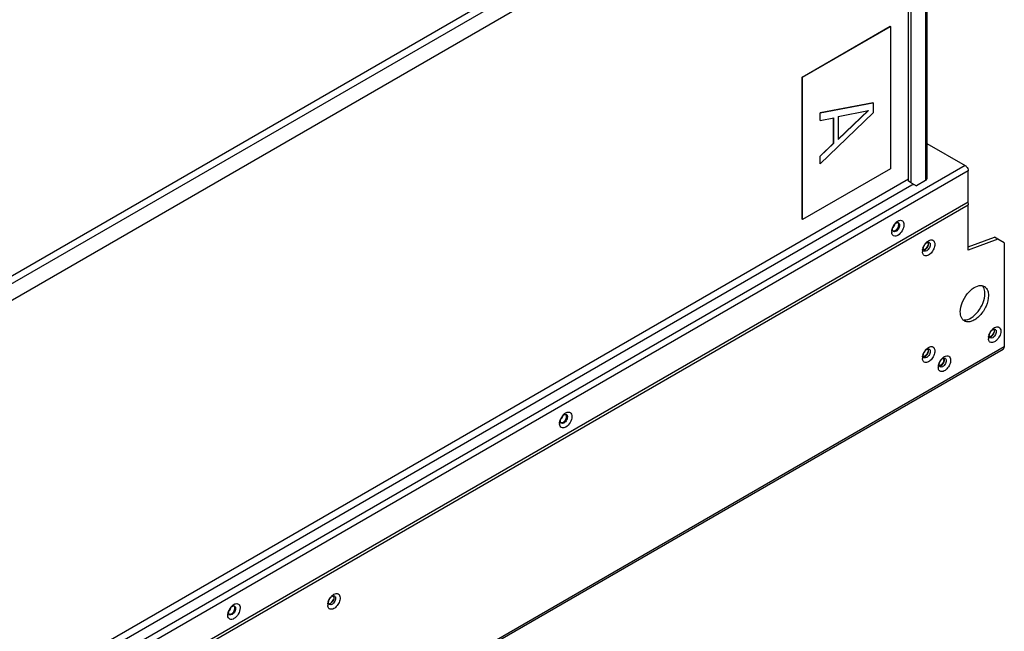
# Model space of a CAD drawing. Header units: millimetres. Extents: x 121 to 939, y 378 to 1102.
# Tile 18 of 19: x 544 to 939, y 624 to 870. Entities that reach past the tile are written whole.
import ezdxf

# ---------------------------------------------------------------- set-up
doc = ezdxf.new("R2010")
doc.units = ezdxf.units.MM
doc.header["$LTSCALE"] = 96.263008
doc.layers.get('0').update_dxf_attribs({"linetype": 'CONTINUOUS'})

msp = doc.modelspace()

# ---------------------------------------------------------------- linework, layer by layer
at = {"color": 7, "linetype": 'Continuous'}
for p, q in [((922, 987.16), (322.1, 640.8)), ((323.16, 638.48), (923.49, 985.08)), ((323.16, 631.78), (923.49, 978.38)), ((907.65, 969.24), (907.65, 805.28)), ((908.18, 969.54), (908.18, 806.02)), ((900.79, 805), (900.79, 965.03)), ((901.85, 804.38), (901.85, 964.42)), ((858.01, 846.84), (893.37, 867.26)), ((858.19, 846.74), (893.54, 867.15)), ((893.54, 867.15), (893.37, 867.26)), ((893.54, 867.15), (893.54, 810)), ((858.19, 846.74), (858.01, 846.84)), ((858.01, 789.69), (858.01, 846.84)), ((858.19, 789.59), (858.19, 846.74)), ((865.26, 832.45), (886.47, 836.53)), ((886.54, 836.49), (865.33, 832.41)), ((886.54, 836.49), (886.47, 836.53)), ((886.54, 836.49), (886.54, 832.41)), ((865.33, 832.41), (865.26, 832.45)), ((865.26, 829.39), (865.26, 832.45)), ((865.33, 812), (886.54, 832.41)), ((865.33, 829.35), (865.33, 832.41)), ((872.55, 830.97), (884.74, 833.41)), ((884.74, 833.41), (872.55, 821.78)), ((872.55, 821.89), (884.59, 833.38)), ((872.55, 830.97), (872.55, 821.78)), ((865.33, 829.35), (865.26, 829.39)), ((865.33, 829.35), (870.75, 830.44)), ((870.67, 820.27), (870.67, 830.42)), ((870.75, 820.23), (870.75, 830.44)), ((865.26, 815.1), (870.67, 820.27)), ((870.75, 820.23), (865.33, 815.06)), ((870.75, 820.23), (870.67, 820.27)), ((908.18, 820.16), (923.49, 811.32)), ((865.33, 815.06), (865.26, 815.1)), ((865.26, 812.04), (865.26, 815.1)), ((865.33, 812), (865.33, 815.06)), ((923.49, 811.32), (333.41, 470.64)), ((865.33, 812), (865.26, 812.04)), ((924.76, 809.12), (334.68, 468.44)), ((893.54, 810), (858.19, 789.59)), ((908.18, 807.22), (908.22, 807.24)), ((908.22, 806.02), (908.22, 809.69)), ((924.76, 796.71), (924.76, 809.12)), ((902.08, 803.34), (339.24, 478.39)), ((900.79, 805.81), (340.91, 482.57)), ((901.85, 804.38), (900.79, 805)), ((901.85, 804.38), (903.97, 803.16)), ((907.65, 805.28), (903.97, 803.16)), ((908.18, 806.02), (907.65, 805.28)), ((334.68, 456.03), (924.76, 796.71)), ((334.68, 454.84), (924.76, 795.52)), ((924.76, 777.29), (924.76, 795.52)), ((858.19, 789.59), (858.01, 789.69)), ((924.76, 778.63), (935.27, 782.56)), ((936.68, 781.74), (924.76, 777.29)), ((936.68, 781.74), (935.27, 782.56)), ((939.26, 780.26), (936.68, 781.74)), ((939.26, 780.26), (939.26, 738.45)), ((938.78, 737.4), (316.53, 378.14)), ((939.26, 738.45), (317.01, 379.2)), ((939.26, 738.45), (938.78, 737.4))]:
    msp.add_line(p, q, dxfattribs=at)
for centre, radius, start, end in [((899.88, 807.14), 4.39, 300.0073, 306.8405), ((899.85, 807.18), 4.43, 306.8443, 310.9821), ((899.92, 784.11), 5.99, 143.146, 149.994), ((892.48, 788.49), 2.95, 341.0822, 346.1163), ((899.01, 784.9), 4.79, 130.6652, 135.4005), ((898.78, 785.17), 4.44, 129.1429, 130.6275), ((898.02, 786.28), 3.09, 115.6856, 120.2398), ((896.4, 787.68), 0.671, 59.994, 71.9199), ((897.06, 784.66), 3.06, 179.9659, 184.1065), ((898.09, 784.61), 4.08, 172.0145, 174.2843), ((892.63, 788.12), 2.62, 309.9267, 313.6077), ((899.94, 784.1), 6.02, 149.9834, 153.7743), ((893.59, 787.78), 3.27, 333.6395, 341.1323), ((912.29, 776.23), 5.99, 143.146, 149.994), ((906.74, 779.97), 1.9, 358.3961, 359.9923), ((909.88, 776.78), 3.5, 175.3969, 179.937), ((909.44, 776.78), 3.06, 179.9659, 184.1065), ((910.37, 776.75), 3.99, 172.2903, 175.4311), ((911.42, 776.55), 5.06, 162.82, 165.7099), ((907.76, 777.69), 1.04, 198.9193, 204.3856), ((912.31, 776.22), 6.02, 149.9834, 153.7743), ((928.19, 760.89), 3.1, 35.2849, 40.9091), ((938.83, 741.31), 6.02, 149.9834, 153.7743), ((938.81, 741.32), 5.99, 143.146, 149.994), ((933.25, 745.07), 1.9, 358.3961, 359.9923), ((936.39, 741.88), 3.5, 175.3969, 179.937), ((935.95, 741.88), 3.06, 179.9659, 184.1065), ((936.88, 741.84), 3.99, 172.2903, 175.4311), ((937.93, 741.64), 5.06, 162.82, 165.7099), ((934.27, 742.79), 1.04, 198.9193, 204.3856), ((912.31, 733.35), 6.02, 149.9834, 153.7743), ((912.29, 733.36), 5.99, 143.146, 149.994), ((906.74, 737.1), 1.9, 358.3961, 359.9923), ((909.88, 733.92), 3.5, 175.3969, 179.937), ((909.44, 733.92), 3.06, 179.9659, 184.1065), ((910.37, 733.88), 3.99, 172.2903, 175.4311), ((911.42, 733.68), 5.06, 162.82, 165.7099), ((907.76, 734.83), 1.04, 198.9193, 204.3856), ((918.67, 729.68), 6.02, 149.9834, 153.7743), ((918.66, 729.69), 5.99, 143.146, 149.994), ((913.1, 733.43), 1.9, 358.3961, 359.9923), ((916.24, 730.24), 3.5, 175.3969, 179.937), ((915.8, 730.24), 3.06, 179.9659, 184.1065), ((916.73, 730.21), 3.99, 172.2903, 175.4311), ((917.78, 730.01), 5.06, 162.82, 165.7099), ((914.12, 731.15), 1.04, 198.9193, 204.3856), ((764.65, 707.58), 4.08, 172.0145, 174.2843), ((759.2, 711.09), 2.62, 309.9267, 313.6077), ((766.51, 707.06), 6.02, 149.9834, 153.7743), ((766.49, 707.07), 5.99, 143.146, 149.994), ((759.05, 711.45), 2.95, 341.0822, 346.1163), ((765.58, 707.87), 4.79, 130.6652, 135.4005), ((765.35, 708.13), 4.44, 129.1429, 130.6275), ((764.59, 709.25), 3.09, 115.6856, 120.2398), ((760.16, 710.74), 3.27, 333.6395, 341.1323), ((762.97, 710.64), 0.671, 59.994, 71.9199), ((763.63, 707.63), 3.06, 179.9659, 184.1065), ((673.38, 634.19), 6.02, 149.9834, 153.7743), ((673.36, 634.2), 5.99, 143.146, 149.994), ((633.22, 630.11), 6.02, 149.9834, 153.7743), ((633.2, 630.12), 5.99, 143.146, 149.994), ((625.76, 634.5), 2.95, 341.0822, 346.1163), ((632.29, 630.91), 4.79, 130.6652, 135.4005), ((632.06, 631.18), 4.44, 129.1429, 130.6275), ((631.3, 632.29), 3.09, 115.6856, 120.2398), ((629.68, 633.69), 0.671, 59.994, 71.9199), ((670.94, 634.75), 3.5, 175.3969, 179.937), ((670.51, 634.76), 3.06, 179.9659, 184.1065), ((671.39, 634.72), 3.94, 173.0454, 175.4422), ((672.46, 634.53), 5.03, 163.5127, 165.715), ((668.83, 635.66), 1.04, 198.9193, 204.3856), ((667.15, 637.59), 2.6, 308.8738, 313.4675), ((630.34, 630.67), 3.06, 179.9659, 184.1065), ((631.37, 630.62), 4.08, 172.0145, 174.2843), ((625.91, 634.13), 2.62, 309.9267, 313.6077), ((626.87, 633.79), 3.27, 333.6395, 341.1323)]:
    msp.add_arc(centre, radius, start, end, dxfattribs=at)
for points, knots in [([(923.49, 811.32), (923.67, 811.22), (924.33, 810.66), (924.76, 809.78), (924.76, 809.12)], [0, 0, 0, 0, 0.240719, 1, 1, 1, 1]), ([(898.95, 787.52), (898.95, 786.68), (898.37, 785.01), (897.22, 783.67), (896.49, 783.24)], [0, 0, 0, 0, 0.499768, 1, 1, 1, 1]), ([(896.83, 787.52), (896.83, 787.59), (896.82, 787.82), (896.76, 788.05), (896.67, 788.19)], [0, 0, 0, 0, 0.275942, 1, 1, 1, 1]), ([(896.68, 789.06), (896.96, 789.19), (897.51, 789.37), (898.68, 789.07), (898.95, 788.09), (898.95, 787.52)], [0, 0, 0, 0, 0.270893, 0.497596, 1, 1, 1, 1]), ([(896.49, 783.24), (896, 782.96), (895, 782.7), (894.15, 783.57), (894.03, 784.14), (894.01, 784.45)], [0, 0, 0, 0, 0.502094, 0.728555, 1, 1, 1, 1]), ([(896.05, 785.11), (895.94, 785.02), (895.57, 784.75), (895.01, 784.63), (894.73, 784.79)], [0, 0, 0, 0, 0.308946, 1, 1, 1, 1]), ([(895.73, 785.29), (895.83, 785.38), (896.24, 785.79), (896.54, 786.3), (896.68, 786.72)], [0, 0, 0, 0, 0.240431, 1, 1, 1, 1]), ([(911.33, 779.64), (911.33, 779.02), (910.99, 777.72), (909.94, 776.14), (908.62, 775.05), (907.48, 774.97), (907.11, 775.18)], [0, 0, 0, 0, 0.271275, 0.564231, 0.816076, 1, 1, 1, 1]), ([(908.64, 779.92), (908.64, 779.82), (908.59, 779.41), (908.45, 779.01), (908.31, 778.73)], [0, 0, 0, 0, 0.231299, 1, 1, 1, 1]), ([(908.55, 780.5), (908.56, 780.46), (908.62, 780.29), (908.64, 780.11), (908.64, 779.97)], [0, 0, 0, 0, 0.23197, 1, 1, 1, 1]), ([(908.75, 780.47), (908.78, 780.47), (908.83, 780.47), (908.89, 780.46), (908.91, 780.45)], [0, 0, 0, 0, 0.507042, 1, 1, 1, 1]), ([(908.84, 781.07), (909.13, 781.24), (909.71, 781.48), (910.65, 781.34), (911.24, 780.6), (911.33, 779.98), (911.33, 779.64)], [0, 0, 0, 0, 0.27575, 0.500433, 0.724828, 1, 1, 1, 1]), ([(909.38, 780.09), (909.39, 780.07), (909.41, 780.04), (909.42, 780.01), (909.43, 779.99)], [0, 0, 0, 0, 0.494365, 1, 1, 1, 1]), ([(907.11, 775.18), (907.01, 775.24), (906.58, 775.58), (906.41, 776.15), (906.38, 776.57)], [0, 0, 0, 0, 0.224985, 1, 1, 1, 1]), ([(907.48, 777.69), (907.42, 777.65), (907.21, 777.49), (906.96, 777.38), (906.77, 777.35)], [0, 0, 0, 0, 0.275579, 1, 1, 1, 1]), ([(906.79, 777.21), (906.87, 777.21), (907.22, 777.25), (907.54, 777.44), (907.75, 777.62)], [0, 0, 0, 0, 0.216994, 1, 1, 1, 1]), ([(908.42, 777.23), (908.31, 777.14), (907.95, 776.87), (907.39, 776.75), (907.11, 776.91)], [0, 0, 0, 0, 0.308946, 1, 1, 1, 1]), ([(908.31, 778.73), (908.25, 778.63), (908.03, 778.24), (907.74, 777.9), (907.48, 777.69)], [0, 0, 0, 0, 0.25949, 1, 1, 1, 1]), ([(921.58, 752.5), (921.58, 753.74), (922.19, 756.34), (924.13, 759.73), (926.73, 762.26), (928.96, 763.11), (929.93, 763.06)], [0, 0, 0, 0, 0.257153, 0.539042, 0.797891, 1, 1, 1, 1]), ([(923.13, 749.28), (924.11, 749.23), (926.33, 750.08), (928.93, 752.62), (930.87, 756), (931.48, 758.6), (931.48, 759.84)], [0, 0, 0, 0, 0.202213, 0.461076, 0.742914, 1, 1, 1, 1]), ([(931.48, 759.84), (931.48, 760.12), (931.43, 761.1), (931.13, 762.1), (930.71, 762.68)], [0, 0, 0, 0, 0.27928, 1, 1, 1, 1]), ([(931.24, 762.69), (931.42, 762.58), (932.15, 762.04), (932.57, 761.15), (932.73, 760.48)], [0, 0, 0, 0, 0.233232, 1, 1, 1, 1]), ([(932.73, 760.48), (932.76, 760.36), (932.86, 759.89), (932.89, 759.4), (932.89, 759.03)], [0, 0, 0, 0, 0.238551, 1, 1, 1, 1]), ([(932.89, 759.03), (932.89, 757.6), (932.11, 754.64), (930.07, 751.49), (927.91, 749.57), (926.26, 748.67), (924.64, 748.34), (923.64, 748.6), (923.24, 748.83)], [0, 0, 0, 0, 0.269919, 0.561318, 0.695456, 0.813142, 0.912857, 1, 1, 1, 1]), ([(922.35, 749.66), (922.22, 749.84), (921.73, 750.7), (921.58, 751.73), (921.58, 752.5)], [0, 0, 0, 0, 0.224455, 1, 1, 1, 1]), ([(934.82, 743.82), (934.77, 743.72), (934.55, 743.34), (934.25, 742.99), (933.99, 742.79)], [0, 0, 0, 0, 0.25949, 1, 1, 1, 1]), ([(935.16, 745.01), (935.15, 744.92), (935.11, 744.5), (934.97, 744.11), (934.82, 743.82)], [0, 0, 0, 0, 0.231299, 1, 1, 1, 1]), ([(935.06, 745.59), (935.08, 745.55), (935.14, 745.38), (935.16, 745.2), (935.16, 745.07)], [0, 0, 0, 0, 0.23197, 1, 1, 1, 1]), ([(935.27, 745.56), (935.29, 745.56), (935.35, 745.56), (935.4, 745.55), (935.43, 745.55)], [0, 0, 0, 0, 0.507042, 1, 1, 1, 1]), ([(935.36, 746.16), (935.65, 746.33), (936.23, 746.57), (937.17, 746.44), (937.76, 745.7), (937.84, 745.07), (937.84, 744.74)], [0, 0, 0, 0, 0.27575, 0.500433, 0.724828, 1, 1, 1, 1]), ([(935.9, 745.18), (935.91, 745.17), (935.92, 745.14), (935.94, 745.1), (935.94, 745.09)], [0, 0, 0, 0, 0.494365, 1, 1, 1, 1]), ([(937.84, 744.74), (937.84, 744.54), (937.77, 743.69), (937.45, 742.87), (937.12, 742.3)], [0, 0, 0, 0, 0.228782, 1, 1, 1, 1]), ([(933.63, 740.27), (933.52, 740.33), (933.1, 740.67), (932.93, 741.25), (932.9, 741.66)], [0, 0, 0, 0, 0.224985, 1, 1, 1, 1]), ([(933.99, 742.79), (933.94, 742.74), (933.72, 742.59), (933.48, 742.48), (933.29, 742.44)], [0, 0, 0, 0, 0.275579, 1, 1, 1, 1]), ([(933.31, 742.3), (933.39, 742.3), (933.74, 742.34), (934.05, 742.54), (934.26, 742.71)], [0, 0, 0, 0, 0.216994, 1, 1, 1, 1]), ([(934.94, 742.33), (934.83, 742.24), (934.46, 741.97), (933.9, 741.85), (933.63, 742.01)], [0, 0, 0, 0, 0.308946, 1, 1, 1, 1]), ([(937.12, 742.3), (936.89, 741.91), (936.37, 741.22), (935.32, 740.28), (934.14, 739.99), (933.63, 740.27)], [0, 0, 0, 0, 0.311383, 0.592727, 1, 1, 1, 1]), ([(911.33, 736.78), (911.33, 736.15), (910.99, 734.86), (909.94, 733.27), (908.62, 732.18), (907.48, 732.1), (907.11, 732.31)], [0, 0, 0, 0, 0.271275, 0.564231, 0.816076, 1, 1, 1, 1]), ([(908.31, 735.86), (908.25, 735.76), (908.03, 735.37), (907.74, 735.03), (907.48, 734.83)], [0, 0, 0, 0, 0.25949, 1, 1, 1, 1]), ([(908.64, 737.05), (908.64, 736.96), (908.59, 736.54), (908.45, 736.14), (908.31, 735.86)], [0, 0, 0, 0, 0.231299, 1, 1, 1, 1]), ([(908.55, 737.63), (908.56, 737.59), (908.62, 737.42), (908.64, 737.24), (908.64, 737.1)], [0, 0, 0, 0, 0.23197, 1, 1, 1, 1]), ([(908.75, 737.6), (908.78, 737.6), (908.83, 737.6), (908.89, 737.59), (908.91, 737.59)], [0, 0, 0, 0, 0.507042, 1, 1, 1, 1]), ([(908.84, 738.2), (909.13, 738.37), (909.71, 738.61), (910.65, 738.48), (911.24, 737.74), (911.33, 737.11), (911.33, 736.78)], [0, 0, 0, 0, 0.27575, 0.500433, 0.724828, 1, 1, 1, 1]), ([(909.38, 737.22), (909.39, 737.21), (909.41, 737.18), (909.42, 737.14), (909.43, 737.13)], [0, 0, 0, 0, 0.494365, 1, 1, 1, 1]), ([(907.11, 732.31), (907.01, 732.37), (906.58, 732.71), (906.41, 733.29), (906.38, 733.7)], [0, 0, 0, 0, 0.224985, 1, 1, 1, 1]), ([(907.48, 734.83), (907.42, 734.78), (907.21, 734.63), (906.96, 734.51), (906.77, 734.48)], [0, 0, 0, 0, 0.275579, 1, 1, 1, 1]), ([(906.79, 734.34), (906.87, 734.34), (907.22, 734.38), (907.54, 734.57), (907.75, 734.75)], [0, 0, 0, 0, 0.216994, 1, 1, 1, 1]), ([(908.42, 734.37), (908.31, 734.28), (907.95, 734.01), (907.39, 733.89), (907.11, 734.05)], [0, 0, 0, 0, 0.308946, 1, 1, 1, 1]), ([(917.69, 733.1), (917.69, 732.48), (917.35, 731.18), (916.31, 729.6), (914.98, 728.51), (913.85, 728.43), (913.48, 728.64)], [0, 0, 0, 0, 0.271275, 0.564231, 0.816076, 1, 1, 1, 1]), ([(914.67, 732.19), (914.62, 732.08), (914.4, 731.7), (914.1, 731.36), (913.84, 731.15)], [0, 0, 0, 0, 0.25949, 1, 1, 1, 1]), ([(915, 733.38), (915, 733.28), (914.96, 732.87), (914.82, 732.47), (914.67, 732.19)], [0, 0, 0, 0, 0.231299, 1, 1, 1, 1]), ([(914.91, 733.96), (914.93, 733.92), (914.98, 733.75), (915, 733.57), (915, 733.43)], [0, 0, 0, 0, 0.23197, 1, 1, 1, 1]), ([(915.12, 733.93), (915.14, 733.93), (915.2, 733.93), (915.25, 733.92), (915.28, 733.91)], [0, 0, 0, 0, 0.507042, 1, 1, 1, 1]), ([(915.21, 734.53), (915.5, 734.7), (916.08, 734.94), (917.02, 734.8), (917.61, 734.06), (917.69, 733.44), (917.69, 733.1)], [0, 0, 0, 0, 0.27575, 0.500433, 0.724828, 1, 1, 1, 1]), ([(915.75, 733.55), (915.76, 733.53), (915.77, 733.5), (915.79, 733.47), (915.79, 733.45)], [0, 0, 0, 0, 0.494365, 1, 1, 1, 1]), ([(913.48, 728.64), (913.37, 728.7), (912.94, 729.04), (912.78, 729.61), (912.75, 730.03)], [0, 0, 0, 0, 0.224985, 1, 1, 1, 1]), ([(913.84, 731.15), (913.78, 731.11), (913.57, 730.95), (913.32, 730.84), (913.14, 730.81)], [0, 0, 0, 0, 0.275579, 1, 1, 1, 1]), ([(913.16, 730.67), (913.23, 730.67), (913.58, 730.71), (913.9, 730.9), (914.11, 731.08)], [0, 0, 0, 0, 0.216994, 1, 1, 1, 1]), ([(914.79, 730.69), (914.68, 730.6), (914.31, 730.33), (913.75, 730.21), (913.47, 730.37)], [0, 0, 0, 0, 0.308946, 1, 1, 1, 1]), ([(763.25, 712.03), (763.53, 712.16), (764.08, 712.33), (765.25, 712.04), (765.52, 711.05), (765.52, 710.49)], [0, 0, 0, 0, 0.270893, 0.497596, 1, 1, 1, 1]), ([(762.29, 708.26), (762.4, 708.35), (762.81, 708.75), (763.11, 709.27), (763.25, 709.68)], [0, 0, 0, 0, 0.240431, 1, 1, 1, 1]), ([(765.52, 710.49), (765.52, 709.64), (764.94, 707.97), (763.79, 706.63), (763.06, 706.21)], [0, 0, 0, 0, 0.499768, 1, 1, 1, 1]), ([(763.4, 710.49), (763.4, 710.55), (763.39, 710.78), (763.32, 711.01), (763.24, 711.16)], [0, 0, 0, 0, 0.275942, 1, 1, 1, 1]), ([(763.06, 706.21), (762.57, 705.92), (761.57, 705.66), (760.72, 706.53), (760.6, 707.1), (760.58, 707.41)], [0, 0, 0, 0, 0.502094, 0.728555, 1, 1, 1, 1]), ([(762.62, 708.08), (762.51, 707.99), (762.14, 707.72), (761.58, 707.6), (761.3, 707.76)], [0, 0, 0, 0, 0.308946, 1, 1, 1, 1]), ([(672.4, 637.62), (672.4, 636.99), (672.06, 635.7), (671.01, 634.11), (669.69, 633.02), (668.55, 632.94), (668.18, 633.15)], [0, 0, 0, 0, 0.271275, 0.564231, 0.816076, 1, 1, 1, 1]), ([(669.92, 637.82), (669.92, 637.74), (669.9, 637.41), (669.81, 637.08), (669.71, 636.84)], [0, 0, 0, 0, 0.231432, 1, 1, 1, 1]), ([(669.82, 638.44), (669.85, 638.44), (669.9, 638.44), (669.96, 638.43), (669.98, 638.42)], [0, 0, 0, 0, 0.507042, 1, 1, 1, 1]), ([(669.91, 639.04), (670.2, 639.21), (670.78, 639.45), (671.72, 639.31), (672.31, 638.57), (672.4, 637.95), (672.4, 637.62)], [0, 0, 0, 0, 0.27575, 0.500433, 0.724828, 1, 1, 1, 1]), ([(670.45, 638.06), (670.46, 638.05), (670.48, 638.01), (670.49, 637.98), (670.5, 637.96)], [0, 0, 0, 0, 0.494365, 1, 1, 1, 1]), ([(632.23, 633.53), (632.23, 632.69), (631.66, 631.02), (630.5, 629.68), (629.77, 629.25)], [0, 0, 0, 0, 0.499768, 1, 1, 1, 1]), ([(630.11, 633.53), (630.11, 633.6), (630.1, 633.83), (630.04, 634.06), (629.95, 634.2)], [0, 0, 0, 0, 0.275942, 1, 1, 1, 1]), ([(629.96, 635.07), (630.24, 635.2), (630.79, 635.38), (631.96, 635.08), (632.23, 634.1), (632.23, 633.53)], [0, 0, 0, 0, 0.270893, 0.497596, 1, 1, 1, 1]), ([(668.18, 633.15), (668.08, 633.21), (667.65, 633.55), (667.48, 634.12), (667.45, 634.54)], [0, 0, 0, 0, 0.224985, 1, 1, 1, 1]), ([(667.86, 635.18), (667.94, 635.18), (668.29, 635.22), (668.61, 635.41), (668.82, 635.59)], [0, 0, 0, 0, 0.216994, 1, 1, 1, 1]), ([(669.49, 635.21), (669.38, 635.11), (669.02, 634.84), (668.46, 634.72), (668.18, 634.88)], [0, 0, 0, 0, 0.308946, 1, 1, 1, 1]), ([(668.78, 635.56), (668.74, 635.52), (668.57, 635.4), (668.38, 635.3), (668.23, 635.24)], [0, 0, 0, 0, 0.2682, 1, 1, 1, 1]), ([(669.71, 636.84), (669.58, 636.51), (669.33, 636.11), (669.02, 635.77), (668.94, 635.7)], [0, 0, 0, 0, 0.757279, 1, 1, 1, 1]), ([(629.77, 629.25), (629.28, 628.97), (628.28, 628.71), (627.43, 629.58), (627.31, 630.15), (627.29, 630.46)], [0, 0, 0, 0, 0.502094, 0.728555, 1, 1, 1, 1]), ([(629.33, 631.12), (629.22, 631.03), (628.85, 630.76), (628.29, 630.64), (628.02, 630.8)], [0, 0, 0, 0, 0.308946, 1, 1, 1, 1]), ([(629.01, 631.3), (629.11, 631.39), (629.52, 631.8), (629.82, 632.31), (629.97, 632.73)], [0, 0, 0, 0, 0.240431, 1, 1, 1, 1])]:
    msp.add_open_spline(points, degree=3, knots=knots, dxfattribs=at)
for points in [[(902.76, 803.87), (902.56, 803.67), (902.33, 803.49), (902.08, 803.34)], [(924.55, 796.58), (924.61, 796.41), (924.67, 796.23), (924.71, 796.04)], [(924.71, 796.04), (924.74, 795.87), (924.76, 795.7), (924.76, 795.52)], [(894.44, 786.22), (894.81, 786.58), (895.1, 787.04), (895.27, 787.53)], [(895.12, 787.7), (895.27, 787.9), (895.43, 788.09), (895.6, 788.26)], [(895.42, 787.93), (895.61, 788.09), (895.82, 788.23), (896.05, 788.3)], [(895.98, 788.61), (896.13, 788.73), (896.3, 788.85), (896.47, 788.95)], [(896.05, 788.3), (896.17, 788.34), (896.3, 788.36), (896.43, 788.35)], [(896.43, 788.35), (896.49, 788.34), (896.55, 788.33), (896.61, 788.31)], [(896.68, 786.72), (896.77, 786.98), (896.83, 787.25), (896.83, 787.52)], [(896.69, 788.16), (896.79, 787.97), (896.83, 787.74), (896.83, 787.52)], [(896.73, 788.26), (896.85, 788.19), (896.95, 788.08), (897.01, 787.97)], [(897.01, 787.97), (897.07, 787.86), (897.11, 787.73), (897.13, 787.61)], [(897.15, 787.34), (897.15, 787.07), (897.09, 786.8), (897.01, 786.55)], [(897.13, 787.61), (897.14, 787.52), (897.15, 787.43), (897.15, 787.34)], [(894, 784.67), (894, 784.78), (894.01, 784.9), (894.02, 785.02)], [(894.04, 785.18), (894.07, 785.38), (894.11, 785.57), (894.16, 785.77)], [(894.16, 785.77), (894.25, 786.11), (894.38, 786.44), (894.54, 786.75)], [(894.32, 785.71), (894.32, 785.97), (894.38, 786.24), (894.46, 786.5)], [(894.46, 785.08), (894.36, 785.27), (894.32, 785.49), (894.32, 785.71)], [(894.55, 784.94), (894.52, 784.99), (894.49, 785.03), (894.46, 785.08)], [(894.73, 784.79), (894.67, 784.83), (894.6, 784.88), (894.55, 784.94)], [(894.55, 784.92), (894.72, 784.86), (894.92, 784.88), (895.1, 784.93)], [(895.1, 784.93), (894.98, 784.9), (894.85, 784.87), (894.72, 784.88)], [(895.1, 784.93), (895.33, 785), (895.54, 785.14), (895.73, 785.29)], [(895.42, 785.07), (895.32, 785.02), (895.21, 784.97), (895.1, 784.93)], [(895.74, 785.3), (895.64, 785.22), (895.53, 785.14), (895.42, 785.07)], [(896.52, 786.33), (896.33, 785.94), (896.07, 785.58), (895.74, 785.3)], [(897.01, 786.55), (896.83, 786), (896.49, 785.48), (896.05, 785.11)], [(906.83, 778.62), (907.02, 779.16), (907.35, 779.68), (907.79, 780.05)], [(907.5, 779.82), (907.63, 780), (907.77, 780.17), (907.92, 780.33)], [(907.79, 780.05), (907.98, 780.21), (908.19, 780.35), (908.42, 780.42)], [(907.92, 780.33), (908.08, 780.5), (908.26, 780.65), (908.44, 780.8)], [(908.42, 780.42), (908.53, 780.45), (908.64, 780.47), (908.75, 780.47)], [(908.44, 780.8), (908.57, 780.89), (908.7, 780.99), (908.84, 781.07)], [(908.71, 779.04), (908.79, 779.3), (908.85, 779.58), (908.85, 779.85)], [(908.85, 779.85), (908.85, 780.04), (908.82, 780.24), (908.74, 780.42)], [(908.91, 780.45), (908.98, 780.44), (909.05, 780.41), (909.11, 780.38)], [(909.11, 780.38), (909.22, 780.31), (909.32, 780.2), (909.38, 780.09)], [(909.52, 779.46), (909.52, 779.19), (909.47, 778.92), (909.38, 778.67)], [(909.43, 779.99), (909.5, 779.83), (909.52, 779.64), (909.52, 779.46)], [(906.41, 777.28), (906.43, 777.46), (906.47, 777.63), (906.51, 777.8)], [(906.58, 778.04), (906.67, 778.33), (906.78, 778.61), (906.91, 778.88)], [(906.69, 777.83), (906.69, 778.1), (906.75, 778.36), (906.83, 778.62)], [(906.77, 777.35), (906.72, 777.51), (906.69, 777.67), (906.69, 777.83)], [(907.11, 776.91), (906.98, 776.99), (906.87, 777.12), (906.8, 777.26)], [(907.75, 777.62), (908.19, 777.98), (908.52, 778.5), (908.71, 779.04)], [(909.38, 778.67), (909.2, 778.13), (908.86, 777.6), (908.42, 777.23)], [(929.93, 763.06), (930.38, 763.04), (930.84, 762.92), (931.24, 762.69)], [(923.24, 748.83), (922.89, 749.04), (922.58, 749.33), (922.35, 749.66)], [(933.1, 743.14), (933.19, 743.42), (933.3, 743.7), (933.43, 743.97)], [(933.21, 742.92), (933.21, 743.19), (933.27, 743.46), (933.35, 743.71)], [(933.35, 743.71), (933.53, 744.26), (933.87, 744.78), (934.31, 745.15)], [(934.01, 744.92), (934.15, 745.09), (934.29, 745.26), (934.44, 745.42)], [(934.26, 742.71), (934.7, 743.08), (935.04, 743.59), (935.22, 744.14)], [(934.31, 745.15), (934.5, 745.3), (934.71, 745.44), (934.94, 745.51)], [(934.44, 745.42), (934.6, 745.59), (934.77, 745.75), (934.96, 745.89)], [(934.94, 745.51), (935.05, 745.55), (935.16, 745.57), (935.27, 745.56)], [(935.9, 743.77), (935.72, 743.22), (935.38, 742.7), (934.94, 742.33)], [(934.96, 745.89), (935.08, 745.99), (935.22, 746.08), (935.36, 746.16)], [(935.22, 744.14), (935.31, 744.39), (935.37, 744.67), (935.37, 744.94)], [(935.37, 744.94), (935.37, 745.14), (935.34, 745.33), (935.26, 745.51)], [(935.43, 745.55), (935.5, 745.53), (935.56, 745.51), (935.63, 745.47)], [(935.63, 745.47), (935.74, 745.4), (935.84, 745.3), (935.9, 745.18)], [(936.04, 744.56), (936.04, 744.29), (935.98, 744.02), (935.9, 743.77)], [(935.94, 745.09), (936.01, 744.92), (936.04, 744.74), (936.04, 744.56)], [(932.93, 742.38), (932.95, 742.55), (932.99, 742.72), (933.03, 742.89)], [(933.28, 742.45), (933.23, 742.6), (933.21, 742.76), (933.21, 742.92)], [(933.63, 742.01), (933.49, 742.08), (933.38, 742.22), (933.32, 742.36)], [(906.58, 735.18), (906.67, 735.46), (906.78, 735.74), (906.91, 736.01)], [(906.83, 735.75), (907.02, 736.3), (907.35, 736.82), (907.79, 737.19)], [(907.5, 736.96), (907.63, 737.13), (907.77, 737.3), (907.92, 737.46)], [(907.75, 734.75), (908.19, 735.12), (908.52, 735.63), (908.71, 736.18)], [(907.79, 737.19), (907.98, 737.34), (908.19, 737.48), (908.42, 737.55)], [(907.92, 737.46), (908.08, 737.63), (908.26, 737.79), (908.44, 737.93)], [(908.42, 737.55), (908.53, 737.58), (908.64, 737.6), (908.75, 737.6)], [(909.38, 735.81), (909.2, 735.26), (908.86, 734.74), (908.42, 734.37)], [(908.44, 737.93), (908.57, 738.03), (908.7, 738.12), (908.84, 738.2)], [(908.71, 736.18), (908.79, 736.43), (908.85, 736.71), (908.85, 736.98)], [(908.85, 736.98), (908.85, 737.17), (908.82, 737.37), (908.74, 737.55)], [(908.91, 737.59), (908.98, 737.57), (909.05, 737.55), (909.11, 737.51)], [(909.11, 737.51), (909.22, 737.44), (909.32, 737.34), (909.38, 737.22)], [(909.52, 736.59), (909.52, 736.33), (909.47, 736.06), (909.38, 735.81)], [(909.43, 737.13), (909.5, 736.96), (909.52, 736.77), (909.52, 736.59)], [(906.41, 734.41), (906.43, 734.59), (906.47, 734.76), (906.51, 734.93)], [(906.69, 734.96), (906.69, 735.23), (906.75, 735.5), (906.83, 735.75)], [(906.77, 734.49), (906.72, 734.64), (906.69, 734.8), (906.69, 734.96)], [(907.11, 734.05), (906.98, 734.12), (906.87, 734.25), (906.8, 734.4)], [(912.95, 731.5), (913.03, 731.79), (913.15, 732.07), (913.28, 732.33)], [(913.06, 731.29), (913.06, 731.55), (913.11, 731.82), (913.2, 732.08)], [(913.2, 732.08), (913.38, 732.62), (913.72, 733.14), (914.16, 733.51)], [(913.86, 733.28), (913.99, 733.46), (914.14, 733.63), (914.29, 733.79)], [(914.11, 731.08), (914.55, 731.44), (914.88, 731.96), (915.07, 732.5)], [(914.16, 733.51), (914.34, 733.67), (914.56, 733.8), (914.79, 733.88)], [(914.29, 733.79), (914.45, 733.96), (914.62, 734.11), (914.8, 734.25)], [(914.79, 733.88), (914.89, 733.91), (915, 733.93), (915.12, 733.93)], [(915.75, 732.13), (915.56, 731.58), (915.23, 731.06), (914.79, 730.69)], [(914.8, 734.25), (914.93, 734.35), (915.07, 734.45), (915.21, 734.53)], [(915.07, 732.5), (915.16, 732.76), (915.22, 733.03), (915.22, 733.31)], [(915.22, 733.31), (915.22, 733.5), (915.19, 733.7), (915.11, 733.88)], [(915.28, 733.91), (915.34, 733.9), (915.41, 733.87), (915.47, 733.84)], [(915.47, 733.84), (915.59, 733.77), (915.68, 733.66), (915.75, 733.55)], [(915.89, 732.92), (915.89, 732.65), (915.83, 732.38), (915.75, 732.13)], [(915.79, 733.45), (915.86, 733.29), (915.89, 733.1), (915.89, 732.92)], [(912.78, 730.74), (912.8, 730.91), (912.83, 731.09), (912.88, 731.26)], [(913.13, 730.81), (913.08, 730.96), (913.06, 731.13), (913.06, 731.29)], [(913.47, 730.37), (913.34, 730.45), (913.23, 730.58), (913.17, 730.72)], [(760.61, 708.15), (760.64, 708.34), (760.68, 708.54), (760.73, 708.73)], [(760.73, 708.73), (760.82, 709.07), (760.95, 709.4), (761.11, 709.72)], [(760.89, 708.67), (760.89, 708.94), (760.94, 709.21), (761.03, 709.46)], [(761.03, 708.04), (760.93, 708.23), (760.89, 708.46), (760.89, 708.67)], [(761.01, 709.19), (761.38, 709.54), (761.67, 710.01), (761.84, 710.5)], [(761.67, 707.9), (761.9, 707.97), (762.11, 708.1), (762.29, 708.26)], [(761.69, 710.67), (761.84, 710.86), (762, 711.05), (762.17, 711.23)], [(761.99, 710.9), (762.17, 711.05), (762.39, 711.19), (762.62, 711.26)], [(762.31, 708.27), (762.21, 708.18), (762.1, 708.1), (761.99, 708.04)], [(763.09, 709.29), (762.9, 708.91), (762.64, 708.54), (762.31, 708.27)], [(762.55, 711.57), (762.7, 711.7), (762.87, 711.81), (763.04, 711.91)], [(762.62, 711.26), (762.74, 711.3), (762.87, 711.32), (763, 711.31)], [(763.58, 709.52), (763.4, 708.97), (763.06, 708.45), (762.62, 708.08)], [(763, 711.31), (763.06, 711.31), (763.12, 711.3), (763.18, 711.28)], [(763.25, 709.68), (763.34, 709.94), (763.4, 710.21), (763.4, 710.49)], [(763.26, 711.13), (763.36, 710.94), (763.4, 710.71), (763.4, 710.49)], [(763.3, 711.22), (763.42, 711.15), (763.51, 711.05), (763.58, 710.93)], [(763.58, 710.93), (763.64, 710.82), (763.68, 710.7), (763.7, 710.57)], [(763.72, 710.3), (763.72, 710.04), (763.66, 709.77), (763.58, 709.52)], [(763.7, 710.57), (763.71, 710.48), (763.72, 710.39), (763.72, 710.3)], [(760.57, 707.63), (760.57, 707.75), (760.58, 707.87), (760.59, 707.99)], [(761.12, 707.91), (761.09, 707.95), (761.06, 708), (761.03, 708.04)], [(761.11, 707.88), (761.29, 707.83), (761.49, 707.84), (761.67, 707.9)], [(761.3, 707.76), (761.24, 707.8), (761.17, 707.85), (761.12, 707.91)], [(761.67, 707.9), (761.55, 707.86), (761.42, 707.84), (761.29, 707.85)], [(761.99, 708.04), (761.89, 707.98), (761.78, 707.93), (761.67, 707.9)], [(667.9, 636.59), (668.09, 637.14), (668.42, 637.66), (668.86, 638.03)], [(668.57, 637.8), (668.7, 637.97), (668.84, 638.14), (668.99, 638.3)], [(668.82, 635.59), (669.26, 635.96), (669.59, 636.47), (669.78, 637.01)], [(668.86, 638.03), (669.05, 638.18), (669.26, 638.32), (669.49, 638.39)], [(668.99, 638.3), (669.17, 638.48), (669.35, 638.65), (669.55, 638.8)], [(669.49, 638.39), (669.6, 638.42), (669.71, 638.44), (669.82, 638.44)], [(669.55, 638.8), (669.67, 638.89), (669.79, 638.97), (669.91, 639.04)], [(669.78, 638.46), (669.81, 638.4), (669.84, 638.33), (669.86, 638.27)], [(669.92, 637.82), (669.92, 638.01), (669.89, 638.21), (669.81, 638.39)], [(669.98, 638.42), (670.05, 638.41), (670.12, 638.38), (670.18, 638.35)], [(670.18, 638.35), (670.29, 638.28), (670.39, 638.18), (670.45, 638.06)], [(670.59, 637.43), (670.59, 637.17), (670.54, 636.9), (670.45, 636.64)], [(670.5, 637.96), (670.57, 637.8), (670.59, 637.61), (670.59, 637.43)], [(627.72, 632.23), (628.09, 632.59), (628.38, 633.05), (628.55, 633.54)], [(628.4, 633.71), (628.55, 633.91), (628.71, 634.1), (628.88, 634.27)], [(628.7, 633.94), (628.89, 634.1), (629.1, 634.24), (629.33, 634.31)], [(629.26, 634.62), (629.41, 634.74), (629.58, 634.86), (629.75, 634.96)], [(629.33, 634.31), (629.45, 634.35), (629.59, 634.37), (629.71, 634.36)], [(629.71, 634.36), (629.77, 634.35), (629.83, 634.34), (629.89, 634.32)], [(629.97, 634.17), (630.07, 633.98), (630.11, 633.75), (630.11, 633.53)], [(629.97, 632.73), (630.05, 632.99), (630.11, 633.26), (630.11, 633.53)], [(630.02, 634.27), (630.13, 634.2), (630.23, 634.09), (630.29, 633.98)], [(630.29, 633.98), (630.35, 633.87), (630.39, 633.74), (630.41, 633.62)], [(630.43, 633.35), (630.43, 633.08), (630.37, 632.81), (630.29, 632.56)], [(630.41, 633.62), (630.42, 633.53), (630.43, 633.44), (630.43, 633.35)], [(667.47, 635.2), (667.5, 635.39), (667.53, 635.58), (667.58, 635.77)], [(667.63, 635.96), (667.72, 636.26), (667.84, 636.56), (667.98, 636.85)], [(667.76, 635.8), (667.76, 635.88), (667.77, 635.97), (667.78, 636.05)], [(667.84, 635.33), (667.79, 635.48), (667.76, 635.64), (667.76, 635.8)], [(667.78, 636.05), (667.8, 636.23), (667.85, 636.41), (667.9, 636.59)], [(668.18, 634.88), (668.04, 634.96), (667.94, 635.09), (667.87, 635.23)], [(670.45, 636.64), (670.27, 636.1), (669.93, 635.58), (669.49, 635.21)], [(627.28, 630.68), (627.28, 630.79), (627.29, 630.91), (627.3, 631.03)], [(627.32, 631.19), (627.35, 631.39), (627.39, 631.58), (627.44, 631.78)], [(627.44, 631.78), (627.54, 632.12), (627.66, 632.45), (627.82, 632.77)], [(627.6, 631.72), (627.6, 631.98), (627.66, 632.25), (627.74, 632.51)], [(627.74, 631.09), (627.64, 631.28), (627.6, 631.5), (627.6, 631.72)], [(627.83, 630.96), (627.8, 631), (627.77, 631.04), (627.74, 631.09)], [(628.02, 630.8), (627.95, 630.84), (627.88, 630.89), (627.83, 630.96)], [(627.83, 630.93), (628, 630.87), (628.2, 630.89), (628.38, 630.94)], [(628.38, 630.94), (628.26, 630.91), (628.13, 630.88), (628, 630.89)], [(628.38, 630.94), (628.61, 631.01), (628.82, 631.15), (629.01, 631.3)], [(628.7, 631.08), (628.6, 631.03), (628.49, 630.98), (628.38, 630.94)], [(629.02, 631.31), (628.92, 631.23), (628.81, 631.15), (628.7, 631.08)], [(629.8, 632.34), (629.61, 631.95), (629.35, 631.59), (629.02, 631.31)], [(630.29, 632.56), (630.11, 632.01), (629.77, 631.49), (629.33, 631.12)]]:
    msp.add_open_spline(points, degree=3, dxfattribs=at)

doc.saveas('drawing.dxf')
